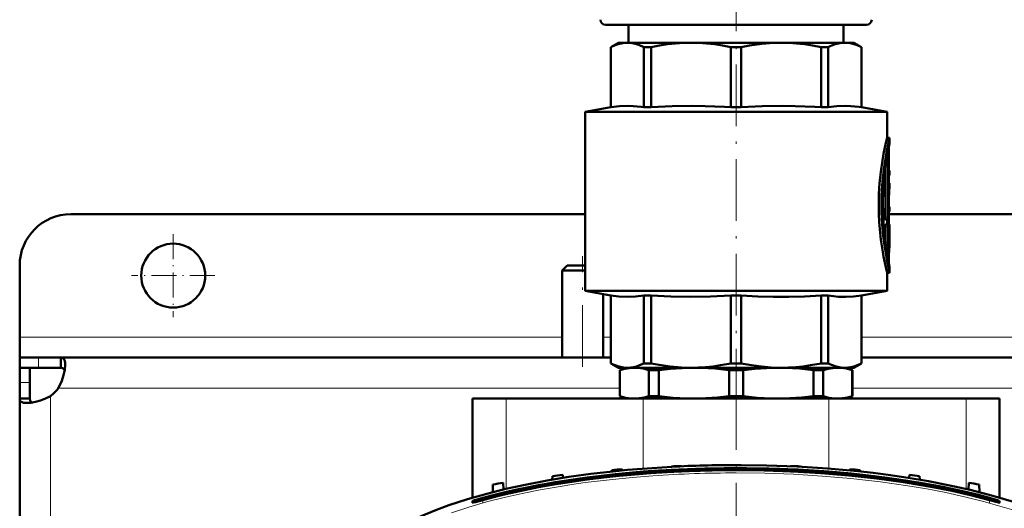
# Model space of a CAD drawing. Extents: x -1351 to 1763, y -1300 to 640.
# Tile 6 of 90: x -338 to -146, y -937 to -841. Entities that reach past the tile are written whole.
import ezdxf

# ---------------------------------------------------------------- set-up
doc = ezdxf.new("R2010")
doc.units = 0
doc.linetypes.add('DASHDOT', pattern=[18.5, 12, -3, 0.5, -3])

msp = doc.modelspace()

# ---------------------------------------------------------------- linework, layer by layer
at = {"color": 7, "linetype": 'DASHDOT', "lineweight": 18}
for p, q in [((-198.4, -831.6), (-198.4, -916.53)), ((-228.4, -909.13), (-228.4, -887.53)), ((-198.41, -913.33), (-198.41, -1121.33))]:
    msp.add_line(p, q, dxfattribs=at)
at = {"color": 7, "lineweight": 50}
for p, q in [((-223.9, -842.33), (-172.9, -842.33)), ((-219.4, -842.33), (-219.4, -845.83)), ((-177.4, -842.33), (-177.4, -845.83)), ((-221.4, -845.83), (-222.9, -846.7)), ((-221.4, -845.83), (-219.65, -845.83)), ((-219.65, -845.83), (-207.2, -845.83)), ((-207.2, -845.83), (-189.6, -845.83)), ((-189.6, -845.83), (-177.15, -845.83)), ((-177.15, -845.83), (-175.4, -845.83)), ((-175.4, -845.83), (-173.9, -846.7)), ((-222.9, -846.7), (-222.88, -846.7)), ((-222.9, -858.45), (-222.9, -846.7)), ((-222.88, -858.45), (-222.88, -846.7)), ((-216.42, -846.7), (-215, -846.7)), ((-216.42, -846.7), (-216.42, -858.45)), ((-215, -858.45), (-215, -846.7)), ((-199.4, -846.7), (-197.39, -846.7)), ((-199.4, -846.7), (-199.4, -858.45)), ((-197.39, -858.45), (-197.39, -846.7)), ((-181.8, -846.7), (-180.38, -846.7)), ((-181.8, -846.7), (-181.8, -858.45)), ((-180.38, -858.45), (-180.38, -846.7)), ((-173.9, -846.7), (-173.92, -846.7)), ((-173.92, -846.7), (-173.92, -858.45)), ((-173.9, -858.45), (-173.9, -846.7)), ((-222.9, -858.45), (-227.9, -859.33)), ((-198.4, -859.33), (-227.9, -859.33)), ((-227.9, -894.33), (-227.9, -859.33)), ((-222.88, -858.45), (-222.9, -858.45)), ((-216.42, -858.45), (-215, -858.45)), ((-199.4, -858.45), (-197.39, -858.45)), ((-198.4, -859.33), (-168.9, -859.33)), ((-181.8, -858.45), (-180.38, -858.45)), ((-173.92, -858.45), (-173.9, -858.45)), ((-173.9, -858.45), (-168.9, -859.33)), ((-168.9, -864.38), (-168.9, -859.33)), ((-168.9, -864.38), (-168.4, -864.38)), ((-168.4, -865.28), (-168.4, -864.38)), ((-168.58, -867.23), (-168.58, -870.83)), ((-168.63, -869.63), (-169.14, -869.63)), ((-168.9, -869.63), (-168.9, -867.96)), ((-169.2, -869.94), (-169.2, -870.08)), ((-169.2, -870.08), (-169.2, -879.92)), ((-168.69, -870.08), (-168.69, -879.92)), ((-168.58, -874.76), (-168.58, -870.08)), ((-168.58, -870.83), (-168.48, -870.83)), ((-168.48, -870.83), (-168.4, -870.83)), ((-168.4, -871.73), (-168.4, -870.83)), ((-168.58, -871.73), (-168.48, -871.73)), ((-168.4, -873.24), (-168.58, -873.24)), ((-168.4, -871.73), (-168.48, -871.73)), ((-168.4, -874.12), (-168.4, -873.24)), ((-168.58, -877.91), (-168.58, -876.54)), ((-168.58, -876.54), (-168.58, -877.91)), ((-227.9, -879.33), (-328.4, -879.33)), ((-168.58, -877.91), (-168.4, -877.91)), ((-168.58, -878.81), (-168.58, -881.33)), ((-168.4, -878.81), (-168.58, -878.81)), ((-168.58, -879.92), (-168.58, -878.81)), ((92.1, -879.33), (-168.58, -879.33)), ((-168.4, -878.81), (-168.4, -877.91)), ((-168.63, -880.37), (-169.14, -880.37)), ((-168.9, -881.33), (-168.9, -880.37)), ((-169.2, -881.78), (-169.2, -884.78)), ((-169.14, -881.33), (-168.63, -881.33)), ((-168.69, -881.78), (-168.69, -884.78)), ((-168.63, -881.33), (-168.4, -881.33)), ((-168.58, -884.78), (-168.58, -882.47)), ((-168.46, -882.82), (-168.58, -882.82)), ((-168.4, -882.23), (-168.55, -882.23)), ((-168.41, -882.23), (-168.41, -883.67)), ((-168.4, -882.23), (-168.4, -881.33)), ((-168.4, -884.95), (-168.4, -883.9)), ((-168.63, -885.23), (-169.14, -885.23)), ((-168.9, -887.21), (-168.9, -885.23)), ((-338.4, -903.33), (-338.4, -889.33)), ((-231.4, -889.33), (-232.4, -890.33)), ((-232.4, -890.33), (-232.4, -907.33)), ((-227.9, -890.33), (-232.4, -890.33)), ((-227.9, -889.33), (-231.4, -889.33)), ((-168.9, -890.78), (-168.4, -890.78)), ((-168.9, -894.33), (-168.9, -890.78)), ((-168.4, -890.78), (-168.4, -889.88)), ((-227.9, -894.33), (-198.4, -894.33)), ((-222.9, -895.21), (-227.9, -894.33)), ((-198.4, -894.33), (-168.9, -894.33)), ((-173.9, -895.21), (-168.9, -894.33)), ((-224.4, -894.95), (-224.4, -907.33)), ((-222.9, -895.21), (-222.88, -895.21)), ((-222.9, -908.47), (-222.9, -895.21)), ((-222.88, -908.47), (-222.88, -895.21)), ((-216.42, -895.21), (-215, -895.21)), ((-216.42, -895.21), (-216.42, -908.47)), ((-215, -908.47), (-215, -895.21)), ((-199.4, -895.21), (-198.4, -895.21)), ((-199.4, -895.21), (-199.4, -908.47)), ((-198.4, -895.21), (-197.39, -895.21)), ((-197.39, -908.47), (-197.39, -895.21)), ((-181.8, -895.21), (-180.38, -895.21)), ((-181.8, -895.21), (-181.8, -908.47)), ((-180.38, -908.47), (-180.38, -895.21)), ((-173.92, -895.21), (-173.9, -895.21)), ((-173.92, -895.21), (-173.92, -908.47)), ((-173.9, -908.47), (-173.9, -895.21)), ((-338.4, -907.33), (-338.4, -903.33)), ((-338.4, -907.33), (-338.4, -909.33)), ((-334.7, -907.33), (-338.4, -907.33)), ((-330.37, -907.33), (-334.7, -907.33)), ((-330.37, -907.33), (-330.37, -909.33)), ((-222.9, -907.33), (-330.37, -907.33)), ((97.1, -907.33), (-173.9, -907.33)), ((-338.4, -909.33), (-338.31, -909.33)), ((-338.4, -909.33), (-338.4, -912.2)), ((-334.7, -909.33), (-338.4, -909.33)), ((-336.4, -909.33), (-336.4, -912.2)), ((-330.37, -909.33), (-334.7, -909.33)), ((-222.9, -908.47), (-222.88, -908.47)), ((-221.4, -909.33), (-222.9, -908.47)), ((-221.4, -909.33), (-219.65, -909.33)), ((-219.9, -909.33), (-221.15, -909.79)), ((-221.11, -909.79), (-221.15, -909.79)), ((-221.15, -914.88), (-221.15, -909.79)), ((-221.11, -914.88), (-221.11, -909.79)), ((-219.65, -909.33), (-207.2, -909.33)), ((-216.42, -908.47), (-215, -908.47)), ((-215.42, -914.88), (-215.42, -909.79)), ((-213.5, -909.79), (-215.42, -909.79)), ((-213.5, -914.88), (-213.5, -909.79)), ((-207.2, -909.33), (-198.4, -909.33)), ((-199.75, -914.88), (-199.75, -909.79)), ((-198.4, -909.79), (-199.75, -909.79)), ((-199.4, -908.47), (-198.4, -908.47)), ((-198.4, -908.47), (-197.39, -908.47)), ((-198.4, -909.33), (-189.6, -909.33)), ((-197.04, -909.79), (-198.4, -909.79)), ((-197.04, -914.88), (-197.04, -909.79)), ((-189.6, -909.33), (-177.15, -909.33)), ((-181.38, -909.79), (-183.3, -909.79)), ((-183.3, -914.88), (-183.3, -909.79)), ((-181.8, -908.47), (-180.38, -908.47)), ((-181.38, -914.88), (-181.38, -909.79)), ((-177.15, -909.33), (-175.4, -909.33)), ((-176.9, -909.33), (-175.65, -909.79)), ((-175.69, -914.88), (-175.69, -909.79)), ((-175.65, -909.79), (-175.69, -909.79)), ((-175.65, -914.88), (-175.65, -909.79)), ((-175.4, -909.33), (-173.9, -908.47)), ((-173.92, -908.47), (-173.9, -908.47)), ((-338.4, -912.2), (-338.4, -915.36)), ((-336.4, -912.2), (-336.4, -915.36)), ((-338.4, -915.36), (-336.4, -915.36)), ((-338.4, -915.36), (-338.4, -1017.33)), ((-249.9, -915.33), (-243.36, -915.33)), ((-249.9, -934.71), (-249.9, -915.33)), ((-216.53, -915.33), (-243.36, -915.33)), ((-221.11, -914.88), (-221.15, -914.88)), ((-219.9, -915.33), (-221.15, -914.88)), ((-218.26, -915.33), (-219.9, -915.33)), ((-206.63, -915.33), (-218.26, -915.33)), ((-216.53, -915.33), (-180.26, -915.33)), ((-213.5, -914.88), (-215.42, -914.88)), ((-198.4, -915.33), (-206.63, -915.33)), ((-198.4, -914.88), (-199.75, -914.88)), ((-197.04, -914.88), (-198.4, -914.88)), ((-190.17, -915.33), (-198.4, -915.33)), ((-178.53, -915.33), (-190.17, -915.33)), ((-181.38, -914.88), (-183.3, -914.88)), ((-153.43, -915.33), (-180.26, -915.33)), ((-176.9, -915.33), (-178.53, -915.33)), ((-176.9, -915.33), (-175.65, -914.88)), ((-175.65, -914.88), (-175.69, -914.88)), ((-153.43, -915.33), (-146.9, -915.33)), ((-146.9, -934.71), (-146.9, -915.33)), ((-222.66, -929.31), (-222.67, -929.59)), ((-220.66, -929.16), (-220.65, -929.39)), ((-211.03, -928.6), (-211.03, -928.67)), ((-209.03, -928.52), (-209.03, -928.57)), ((-187.78, -928.52), (-187.78, -928.57)), ((-185.78, -928.6), (-185.78, -928.67)), ((-176.16, -929.16), (-176.16, -929.39)), ((-174.16, -929.31), (-174.15, -929.59)), ((-234.28, -930.49), (-234.31, -931.19)), ((-232.28, -930.25), (-232.26, -930.85)), ((-164.55, -930.85), (-164.53, -930.25)), ((-162.51, -931.19), (-162.53, -930.49)), ((-245.91, -932.12), (-245.96, -933.63)), ((-243.91, -931.8), (-243.86, -933.12)), ((-152.91, -931.8), (-152.95, -933.12)), ((-150.85, -933.63), (-150.91, -932.12)), ((-248.91, -935.07), (-248.91, -935.35)), ((-147.91, -935.07), (-147.91, -935.36)), ((-249.91, -935.35), (-249.91, -935.64)), ((-249.91, -935.64), (-249.91, -935.69)), ((-146.91, -935.35), (-146.91, -935.64)), ((-146.91, -935.69), (-146.91, -935.64))]:
    msp.add_line(p, q, dxfattribs=at)
at = {"color": 7, "linetype": 'DASHDOT', "lineweight": 18, "ltscale": 0.006833}
msp.add_line((-168.8, -867.23), (-168.52, -867.23), dxfattribs=at)
at = {"color": 7, "lineweight": 18}
for p, q in [((-168.77, -867.23), (-168.58, -867.23)), ((-168.63, -866.47), (-168.55, -866.47)), ((-169.2, -870.08), (-168.69, -870.08)), ((-169.2, -879.92), (-168.69, -879.92)), ((-169.2, -881.78), (-168.69, -881.78)), ((-169.2, -884.78), (-168.69, -884.78)), ((-168.58, -883.65), (-168.47, -883.65)), ((-168.9, -886.55), (-168.51, -886.55)), ((-168.59, -888.9), (-168.53, -888.9)), ((-232.4, -903.33), (-338.4, -903.33)), ((-222.9, -903.33), (-224.4, -903.33)), ((97.1, -903.33), (-173.9, -903.33)), ((-334.7, -907.33), (-334.7, -909.33)), ((-338.4, -912.2), (-336.4, -912.2)), ((-221.15, -913.33), (-330.86, -913.33)), ((98.85, -913.33), (-175.65, -913.33)), ((-332.4, -914.87), (-332.4, -1017.33)), ((-243.36, -933), (-243.36, -915.33)), ((-216.53, -929.03), (-216.53, -915.33)), ((-180.26, -929.03), (-180.26, -915.33)), ((-153.43, -933), (-153.43, -915.33)), ((-247.91, -934.76), (-247.91, -934.8)), ((-247.91, -935.18), (-247.91, -935.13)), ((-148.91, -934.8), (-148.91, -934.76)), ((-148.91, -935.13), (-148.91, -935.18))]:
    msp.add_line(p, q, dxfattribs=at)
at = {"color": 7, "linetype": 'DASHDOT', "lineweight": 18, "ltscale": 0.018776}
msp.add_line((-168.51, -870.08), (-169.26, -870.08), dxfattribs=at)
at = {"color": 7, "linetype": 'DASHDOT', "lineweight": 18, "ltscale": 0.003075}
msp.add_line((-168.47, -871.28), (-168.59, -871.28), dxfattribs=at)
at = {"color": 7, "linetype": 'DASHDOT', "lineweight": 18, "ltscale": 0.019035}
for p, q in [((-168.51, -879.92), (-169.27, -879.92)), ((-168.51, -884.78), (-169.27, -884.78))]:
    msp.add_line(p, q, dxfattribs=at)
at = {"color": 7, "linetype": 'DASHDOT', "lineweight": 18, "ltscale": 0.016974}
msp.add_line((-168.58, -881.78), (-169.26, -881.78), dxfattribs=at)
at = {"color": 7, "linetype": 'DASHDOT', "lineweight": 18, "ltscale": 0.000876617}
msp.add_line((-168.59, -882.47), (-168.55, -882.47), dxfattribs=at)
at = {"color": 7, "linetype": 'DASHDOT', "lineweight": 18, "ltscale": 0.40625}
for p, q in [((-308.4, -883.21), (-308.4, -899.46)), ((-300.27, -891.33), (-316.52, -891.33))]:
    msp.add_line(p, q, dxfattribs=at)
at = {"color": 7, "linetype": 'DASHDOT', "lineweight": 18, "ltscale": 0.004106}
msp.add_line((-168.43, -883.27), (-168.59, -883.27), dxfattribs=at)
at = {"color": 7, "linetype": 'DASHDOT', "lineweight": 18, "ltscale": 0.011628}
msp.add_line((-168.94, -887.78), (-168.47, -887.78), dxfattribs=at)
at = {"color": 7, "linetype": 'DASHDOT', "lineweight": 18, "ltscale": 0.028781}
msp.add_line((-247.91, -935.79), (-247.91, -934.64), dxfattribs=at)
at = {"color": 7, "linetype": 'DASHDOT', "lineweight": 18, "ltscale": 0.029153}
msp.add_line((-148.91, -934.64), (-148.91, -935.81), dxfattribs=at)
at = {"color": 7, "lineweight": 50}
for points in [[(-219.65, -845.83), (-220.23, -845.86), (-220.83, -845.95), (-221.43, -846.1), (-222.03, -846.31), (-222.88, -846.7)], [(-216.42, -846.7), (-217.43, -846.25), (-218.4, -845.97), (-219.03, -845.87), (-219.65, -845.83)], [(-207.2, -845.83), (-208.7, -845.87), (-210.22, -845.97), (-211.76, -846.14), (-213.35, -846.38), (-215, -846.7)], [(-199.4, -846.7), (-201.05, -846.38), (-202.64, -846.13), (-204.18, -845.97), (-205.7, -845.87), (-207.2, -845.83)], [(-189.6, -845.83), (-191.1, -845.87), (-193.38, -846.04), (-195.75, -846.38), (-197.39, -846.7)], [(-181.8, -846.7), (-183.45, -846.38), (-185.03, -846.13), (-186.58, -845.97), (-188.1, -845.87), (-189.6, -845.83)], [(-177.15, -845.83), (-177.77, -845.87), (-178.4, -845.97), (-179.04, -846.14), (-180.03, -846.53), (-180.38, -846.7)], [(-177.15, -845.83), (-176.37, -845.88), (-175.58, -846.04), (-174.77, -846.31), (-173.92, -846.7)], [(-222.88, -858.45), (-221.18, -858.25), (-219.57, -858.19), (-218.5, -858.22), (-216.93, -858.38), (-216.42, -858.45)], [(-215, -858.45), (-210.9, -858.25), (-207.02, -858.19), (-204.43, -858.22), (-200.64, -858.38), (-199.4, -858.45)], [(-197.39, -858.45), (-193.3, -858.25), (-189.42, -858.19), (-186.83, -858.22), (-183.04, -858.38), (-181.8, -858.45)], [(-180.38, -858.45), (-178.68, -858.25), (-177.08, -858.19), (-176, -858.22), (-174.43, -858.38), (-173.92, -858.45)], [(-168.9, -864.38), (-169.13, -865.4), (-169.57, -867.53), (-169.8, -868.81), (-170.12, -871.02), (-170.36, -873.35), (-170.48, -875.32), (-170.53, -877.31), (-170.5, -879.31), (-170.43, -880.79), (-170.32, -882.26), (-170.09, -884.34), (-169.81, -886.31), (-169.59, -887.56), (-169.16, -889.68), (-168.9, -890.78)], [(-168.4, -864.38), (-168.63, -865.4), (-169.02, -867.3), (-169.29, -868.86), (-169.54, -870.57), (-169.79, -872.86), (-169.97, -875.67), (-170, -877.34), (-169.98, -879.02), (-169.87, -881.33), (-169.66, -883.58), (-169.42, -885.45), (-168.96, -888.2), (-168.64, -889.71), (-168.4, -890.78)], [(-168.4, -889.88), (-168.76, -888.03), (-169.15, -885.54), (-169.38, -883.67), (-169.59, -881.3), (-169.69, -879.17), (-169.71, -877.02), (-169.65, -874.87), (-169.49, -872.55), (-169.28, -870.59), (-168.87, -867.79), (-168.4, -865.28)], [(-168.63, -869.63), (-168.64, -869.63), (-168.64, -869.63), (-168.64, -869.64), (-168.65, -869.65), (-168.66, -869.69), (-168.69, -870.08)], [(-168.58, -870.08), (-168.59, -869.78), (-168.61, -869.68), (-168.62, -869.65), (-168.62, -869.64), (-168.63, -869.63), (-168.63, -869.63)], [(-168.48, -870.83), (-168.48, -870.83), (-168.48, -870.83), (-168.48, -870.84), (-168.49, -870.85), (-168.5, -870.96), (-168.5, -871.6), (-168.49, -871.7), (-168.48, -871.73), (-168.48, -871.73), (-168.48, -871.73), (-168.48, -871.73)], [(-169.2, -879.92), (-169.18, -880.22), (-169.16, -880.33), (-169.15, -880.36), (-169.15, -880.37), (-169.14, -880.37), (-169.14, -880.37)], [(-168.69, -879.92), (-168.68, -880.22), (-168.66, -880.33), (-168.65, -880.36), (-168.64, -880.37), (-168.64, -880.37), (-168.63, -880.37)], [(-168.63, -880.37), (-168.63, -880.37), (-168.62, -880.37), (-168.62, -880.35), (-168.61, -880.32), (-168.58, -879.92)], [(-169.14, -881.33), (-169.14, -881.33), (-169.15, -881.34), (-169.15, -881.35), (-169.17, -881.39), (-169.2, -881.78)], [(-168.63, -881.33), (-168.64, -881.33), (-168.64, -881.33), (-168.64, -881.34), (-168.65, -881.35), (-168.66, -881.39), (-168.69, -881.78)], [(-168.58, -882.47), (-168.57, -882.26), (-168.56, -882.24), (-168.56, -882.24), (-168.56, -882.23), (-168.56, -882.23), (-168.55, -882.23)], [(-168.46, -882.82), (-168.46, -882.82), (-168.46, -882.82), (-168.46, -882.83), (-168.48, -882.92), (-168.49, -883.21), (-168.47, -883.65)], [(-168.44, -882.88), (-168.45, -882.83), (-168.45, -882.82), (-168.46, -882.82), (-168.46, -882.82)], [(-169.2, -884.78), (-169.18, -885.08), (-169.16, -885.19), (-169.15, -885.22), (-169.15, -885.23), (-169.14, -885.23), (-169.14, -885.23)], [(-168.69, -884.78), (-168.68, -885.08), (-168.66, -885.19), (-168.65, -885.22), (-168.64, -885.23), (-168.64, -885.23), (-168.63, -885.23)], [(-168.63, -885.23), (-168.63, -885.23), (-168.62, -885.23), (-168.62, -885.21), (-168.61, -885.18), (-168.58, -884.78)], [(-168.51, -886.55), (-168.57, -887.18), (-168.58, -887.94), (-168.53, -888.9)], [(-216.42, -895.21), (-218.08, -895.41), (-219.69, -895.48), (-221.29, -895.41), (-222.88, -895.21)], [(-199.4, -895.21), (-203.41, -895.41), (-207.31, -895.48), (-211.17, -895.41), (-215, -895.21)], [(-181.8, -895.21), (-185.04, -895.39), (-188.1, -895.47), (-191.1, -895.47), (-194.16, -895.39), (-197.39, -895.21)], [(-173.92, -895.21), (-175.47, -895.41), (-176.94, -895.48), (-178.4, -895.44), (-179.36, -895.35), (-180.38, -895.21)], [(-330.37, -907.33), (-330.18, -907.35), (-330.02, -907.41), (-329.88, -907.5), (-329.76, -907.64), (-329.67, -907.81), (-329.6, -908.03), (-329.54, -908.36), (-329.52, -908.75)], [(-329.52, -908.75), (-329.6, -909.7), (-329.82, -910.76), (-330.17, -911.86), (-330.49, -912.61), (-330.86, -913.33)], [(-330.37, -909.33), (-330.03, -909.38), (-329.78, -909.52), (-329.61, -909.77)], [(-222.88, -908.47), (-222.24, -908.77), (-221.33, -909.09), (-220.43, -909.28), (-219.65, -909.33)], [(-218.27, -909.33), (-219.22, -909.39), (-220.17, -909.54), (-221.11, -909.79)], [(-219.65, -909.33), (-219.06, -909.3), (-218.47, -909.21), (-217.86, -909.06), (-217.26, -908.85), (-216.42, -908.47)], [(-215.42, -909.79), (-216.55, -909.5), (-217.69, -909.35), (-218.26, -909.33)], [(-215, -908.47), (-213.45, -908.77), (-211.25, -909.09), (-209.09, -909.28), (-207.2, -909.33)], [(-206.63, -909.33), (-208.92, -909.38), (-211.21, -909.54), (-213.5, -909.79)], [(-207.2, -909.33), (-205.78, -909.3), (-204.35, -909.21), (-202.89, -909.06), (-201.44, -908.85), (-199.4, -908.47)], [(-199.75, -909.79), (-202.5, -909.5), (-205.25, -909.35), (-206.63, -909.33)], [(-189.6, -909.33), (-191.53, -909.28), (-193.46, -909.11), (-195.38, -908.85), (-197.39, -908.47)], [(-190.17, -909.33), (-192.47, -909.38), (-194.76, -909.54), (-197.04, -909.79)], [(-183.3, -909.79), (-186.04, -909.5), (-188.79, -909.35), (-190.17, -909.33)], [(-189.6, -909.33), (-188.18, -909.3), (-186.75, -909.21), (-185.29, -909.06), (-183.83, -908.85), (-181.8, -908.47)], [(-178.53, -909.33), (-179.49, -909.38), (-180.43, -909.54), (-181.38, -909.79)], [(-180.38, -908.47), (-179.74, -908.77), (-178.83, -909.09), (-177.93, -909.28), (-177.15, -909.33)], [(-175.69, -909.79), (-176.82, -909.5), (-177.96, -909.35), (-178.52, -909.33)], [(-177.15, -909.33), (-176.56, -909.3), (-175.97, -909.21), (-175.36, -909.06), (-174.76, -908.85), (-173.92, -908.47)], [(-336.98, -916.21), (-337.63, -916.15), (-337.89, -916.08), (-338.09, -915.97), (-338.25, -915.83), (-338.35, -915.66), (-338.4, -915.36)], [(-332.4, -914.87), (-333.35, -915.35), (-334.32, -915.72), (-335.29, -915.99), (-336.21, -916.16), (-336.98, -916.21)], [(-335.96, -916.12), (-336.21, -915.96), (-336.35, -915.7), (-336.4, -915.36)], [(-221.11, -914.88), (-219.97, -915.17), (-218.83, -915.31), (-218.26, -915.33)], [(-218.26, -915.33), (-217.31, -915.28), (-216.36, -915.13), (-215.42, -914.88)], [(-213.5, -914.88), (-210.76, -915.17), (-208, -915.31), (-206.63, -915.33)], [(-206.63, -915.33), (-204.33, -915.28), (-202.04, -915.13), (-199.75, -914.88)], [(-197.04, -914.88), (-194.3, -915.17), (-191.55, -915.31), (-190.17, -915.33)], [(-190.17, -915.33), (-187.87, -915.28), (-185.58, -915.13), (-183.3, -914.88)], [(-181.38, -914.88), (-180.25, -915.17), (-179.11, -915.31), (-178.53, -915.33)], [(-178.53, -915.33), (-177.58, -915.28), (-176.64, -915.13), (-175.69, -914.88)], [(-254.55, -936.19), (-252.71, -935.57), (-250.86, -934.99), (-247.13, -933.93), (-243.38, -933), (-239.59, -932.18), (-235.34, -931.36), (-231.07, -930.66), (-226.78, -930.07), (-222.48, -929.57), (-219.61, -929.28), (-216.74, -929.04), (-210.98, -928.66)], [(-247.91, -934.74), (-244.27, -933.81), (-240.53, -932.96), (-236.7, -932.21), (-232.79, -931.53), (-230.15, -931.13), (-227.48, -930.76), (-222.06, -930.12), (-216.56, -929.62), (-213.57, -929.41), (-210.56, -929.24), (-204.51, -929), (-198.41, -928.92)], [(-247.91, -935.13), (-244.27, -934.2), (-240.53, -933.36), (-236.7, -932.6), (-232.79, -931.92), (-230.15, -931.52), (-227.48, -931.15), (-222.06, -930.51), (-216.56, -930.02), (-213.57, -929.8), (-210.56, -929.63), (-204.51, -929.4), (-198.41, -929.32)], [(-198.41, -928.33), (-192.45, -928.41), (-186.49, -928.63), (-180.54, -929.01), (-177.57, -929.26), (-174.6, -929.54), (-171.64, -929.88), (-168.69, -930.25), (-164.75, -930.82), (-160.83, -931.48), (-156.93, -932.24), (-152.65, -933.19), (-150.43, -933.74), (-148.21, -934.34), (-146.21, -934.92), (-144.22, -935.54), (-141.19, -936.57), (-138.21, -937.73), (-136.2, -938.6), (-134.22, -939.55)], [(-198.41, -928.92), (-192.33, -929), (-186.28, -929.23), (-183.27, -929.41), (-180.28, -929.62), (-175.82, -930.01), (-171.41, -930.49), (-167.05, -931.07), (-162.75, -931.74), (-158.02, -932.61), (-155.6, -933.11), (-153.21, -933.65), (-151.04, -934.18), (-148.91, -934.74)], [(-198.41, -929.32), (-192.33, -929.39), (-186.28, -929.63), (-183.27, -929.8), (-180.28, -930.01), (-175.82, -930.4), (-171.41, -930.89), (-167.05, -931.46), (-162.75, -932.13), (-158.02, -933), (-155.6, -933.5), (-153.21, -934.04), (-151.04, -934.57), (-148.91, -935.13)], [(-198.41, -929.33), (-192.89, -929.39), (-187.37, -929.58), (-181.86, -929.91), (-176.37, -930.37), (-170.88, -930.97), (-168.1, -931.34), (-165.32, -931.74), (-162.64, -932.18), (-159.97, -932.65), (-156.26, -933.39), (-152.57, -934.23), (-148.91, -935.18)], [(-189.82, -929.1), (-186.69, -929.24), (-183.55, -929.41), (-180.53, -929.62), (-177.51, -929.87), (-173.42, -930.29), (-169.34, -930.78), (-165.27, -931.36), (-160.4, -932.18), (-157.88, -932.66), (-155.37, -933.19), (-153.07, -933.71), (-148.91, -934.76)], [(-247.91, -935.18), (-244.29, -934.24), (-240.66, -933.42), (-237, -932.68), (-234.4, -932.21), (-231.8, -931.78), (-226.58, -931.04), (-221.34, -930.45), (-216.09, -929.99), (-210.82, -929.65)], [(-247.91, -934.8), (-244.7, -933.97), (-241.46, -933.21), (-238.19, -932.54), (-235.72, -932.07), (-233.25, -931.65), (-228.29, -930.91), (-223.35, -930.3)], [(-247.91, -934.76), (-245.6, -934.16), (-243.28, -933.59), (-240.89, -933.06), (-238.49, -932.56), (-233.73, -931.7), (-228.94, -930.98), (-224.14, -930.37)], [(-247.91, -935.1), (-245.6, -934.5), (-243.28, -933.94), (-240.89, -933.4), (-238.49, -932.91), (-233.73, -932.04), (-228.94, -931.32), (-224.14, -930.71)], [(-189.82, -929.45), (-186.69, -929.58), (-183.55, -929.75), (-180.53, -929.96), (-177.51, -930.21), (-173.42, -930.63), (-169.34, -931.12), (-165.27, -931.7), (-160.4, -932.52), (-157.88, -933), (-155.37, -933.53), (-153.07, -934.05), (-148.91, -935.1)], [(-173.46, -930.3), (-168.52, -930.91), (-163.57, -931.65), (-161.09, -932.07), (-158.63, -932.54), (-155.36, -933.21), (-152.11, -933.97), (-148.91, -934.8)], [(-249.91, -935.35), (-249.91, -935.35), (-249.9, -935.35), (-249.87, -935.33), (-249.62, -935.24), (-247.91, -934.74)], [(-249.91, -935.64), (-249.91, -935.64), (-249.9, -935.64), (-249.9, -935.64), (-249.88, -935.64), (-249.68, -935.6), (-247.91, -935.13)], [(-247.91, -934.76), (-248.72, -935), (-248.88, -935.05), (-248.9, -935.06), (-248.91, -935.07), (-248.91, -935.07)], [(-247.91, -934.8), (-248.63, -935.01), (-248.86, -935.08), (-248.9, -935.1), (-248.91, -935.1), (-248.91, -935.1)], [(-247.91, -935.1), (-248.72, -935.32), (-248.88, -935.35), (-248.9, -935.36), (-248.91, -935.36), (-248.91, -935.35)], [(-148.91, -934.74), (-147.29, -935.21), (-146.96, -935.33), (-146.92, -935.35), (-146.91, -935.35), (-146.91, -935.35)], [(-148.91, -934.76), (-148.1, -935), (-147.94, -935.05), (-147.91, -935.06), (-147.91, -935.07), (-147.91, -935.07)], [(-148.91, -934.8), (-148.18, -935.01), (-147.95, -935.08), (-147.91, -935.1), (-147.91, -935.1), (-147.91, -935.1)], [(-147.91, -935.36), (-147.91, -935.36), (-147.91, -935.36), (-147.92, -935.36), (-148.02, -935.34), (-148.91, -935.1)], [(-146.91, -935.64), (-146.91, -935.64), (-146.91, -935.64), (-146.91, -935.64), (-146.93, -935.64), (-147.13, -935.6), (-148.91, -935.13)], [(-262.6, -939.55), (-259.96, -938.31), (-257.28, -937.2), (-254.55, -936.19)], [(-247.91, -935.18), (-249.32, -935.56), (-249.77, -935.67), (-249.89, -935.69), (-249.9, -935.7), (-249.9, -935.69), (-249.91, -935.69), (-249.91, -935.69)], [(-146.91, -935.69), (-146.91, -935.69), (-146.91, -935.69), (-146.91, -935.7), (-146.93, -935.69), (-147.13, -935.65), (-148.88, -935.18), (-148.91, -935.18)]]:
    msp.add_lwpolyline(points, dxfattribs=at)
at = {"color": 7, "lineweight": 18}
for points in [[(-254.04, -937.65), (-250.62, -936.53), (-247.17, -935.54), (-243.7, -934.66), (-240.2, -933.88), (-236.69, -933.18), (-233.17, -932.56), (-230.53, -932.15), (-227.88, -931.77), (-222.57, -931.13), (-218.62, -930.75), (-214.66, -930.43)], [(-198.41, -929.87), (-192.79, -929.94), (-187.18, -930.14), (-181.57, -930.48), (-175.97, -930.95), (-173.08, -931.26), (-170.2, -931.61), (-167.5, -931.97), (-164.81, -932.37), (-161.11, -933), (-157.42, -933.71), (-153.74, -934.51), (-150.06, -935.43), (-146.4, -936.47), (-144.58, -937.04), (-142.77, -937.65)]]:
    msp.add_lwpolyline(points, dxfattribs=at)
at = {"color": 7, "lineweight": 50}
msp.add_circle((-308.4, -891.33), 6.25, dxfattribs=at)
for centre, radius, start, end in [((-223.9, -841.33), 1, 180, 270), ((-172.9, -841.33), 1, 270, 360), ((-137.6, -869.71), 31.12, 171.814, 174.0215), ((-160.83, -867.19), 7.75, 174.6665, 180.2961), ((-169.12, -869.66), 0.033, 115.4624, 172.1605), ((-137.69, -877.69), 31.03, 171.7518, 174.5773), ((-138.24, -877.61), 30.35, 173.4075, 177.9816), ((-328.4, -889.33), 10, 90, 180), ((-179.69, -883.9), 11.29, 359.9979, 5.1558), ((-179.73, -884.95), 11.33, 351.8657, 359.9883), ((-179.7, -884.95), 11.31, 0.0034, 6.6192), ((-137.48, -885.35), 31.25, 186.5147, 188.3307), ((-336.52, -909.21), 7, 306.0861, 323.9183), ((-198.41, -1228.33), 300, 94.2533, 94.6365), ((-198.41, -1228.33), 300, 92.0297, 92.4119), ((-198.44, -1165.69), 237.36, 89.9919, 93.0285), ((-198.44, -1165.73), 236.4, 89.9921, 93.0029), ((-198.41, -1228.33), 300, 89.809, 90.191), ((-198.41, -1228.33), 300, 87.5881, 87.9704), ((-198.41, -1228.33), 300, 85.3635, 85.7467), ((-198.41, -1228.33), 300, 96.4835, 96.8681), ((-198.41, -1228.33), 300, 83.1319, 83.5165), ((-198.41, -1228.33), 300, 98.7235, 99.1102), ((-198.41, -1228.33), 300, 80.8898, 81.2765)]:
    msp.add_arc(centre, radius, start, end, dxfattribs=at)
at = {"color": 7, "lineweight": 18}
msp.add_arc((-198.49, -1163.75), 233.88, 89.9802, 93.9642, dxfattribs=at)
at = {"color": 7, "lineweight": 50}
for centre, major_axis, ratio, start_param, end_param in [((-198.67, -951.79), (74.05, 0.09), 0.308452, 1.450659, 1.921579), ((-198.67, -952.13), (74.05, 0.09), 0.308452, 1.450659, 1.921579), ((-193.79, -960.67), (87.64, -1.92), 0.361149, 1.631421, 1.922732), ((-203.03, -960.67), (87.64, 1.92), 0.361148, 1.218859, 1.510172)]:
    msp.add_ellipse(centre, major_axis=major_axis, ratio=ratio, start_param=start_param, end_param=end_param, dxfattribs=at)

doc.saveas('drawing.dxf')
